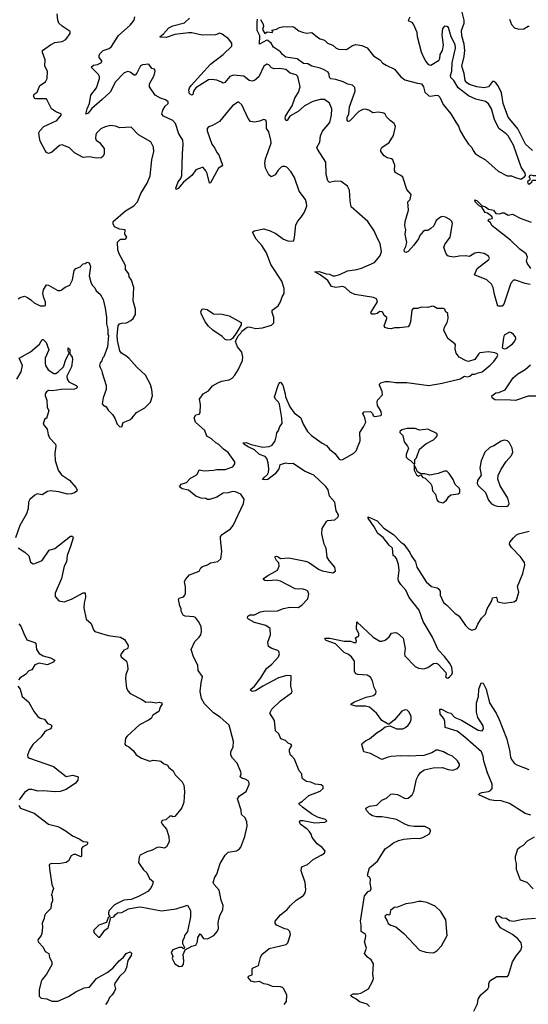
# Model space of a CAD drawing. Extents: x 2293878 to 2522763, y 823964 to 1006972.
# Tile 116 of 256: x 2335089 to 2339956, y 944287 to 953719. Entities that reach past the tile are written whole.
import ezdxf

# ---------------------------------------------------------------- set-up
doc = ezdxf.new("R2010")
doc.units = 0

msp = doc.modelspace()

# ---------------------------------------------------------------- linework, layer by layer
at = {"layer": '0CON20XD'}
for points in [[(2339995, 952465.3), (2339930.9, 952525), (2339855.8, 952674.2), (2339762.4, 952785), (2339714.2, 952915), (2339698.5, 953018.5), (2339666.2, 953086.2), (2339645, 953114.5), (2339625, 953126.9), (2339612.7, 953127.3), (2339575.6, 953074.4), (2339535, 953066.6), (2339465, 953076.1), (2339395, 953098.2), (2339368.2, 953115), (2339351.8, 953135), (2339343, 953203), (2339321.6, 953275), (2339343.5, 953365), (2339349.7, 953425), (2339343.9, 953485), (2339320, 953565), (2339317.8, 953615), (2339329.8, 953650.2), (2339342.5, 953685), (2339342.8, 953715), (2339316.2, 953815)], [(2335075, 951046), (2335095, 951058.8), (2335135, 951069.2), (2335165, 951058), (2335196.8, 951036.8), (2335228.8, 951005), (2335285, 950976.7), (2335323, 950977), (2335335, 950982.5), (2335336.2, 951015), (2335318.8, 951055), (2335310, 951095), (2335318.3, 951131.7), (2335345, 951177.5), (2335365, 951176.7), (2335455, 951126.2), (2335475, 951123.8), (2335485, 951128.8), (2335524.3, 951155.7), (2335570, 951175), (2335595, 951227.5), (2335610.8, 951315), (2335625.5, 951334.5), (2335668.9, 951351.1), (2335695, 951381.2), (2335717, 951383), (2335735, 951397.5), (2335755, 951390), (2335765.8, 951355), (2335754.2, 951265), (2335768.8, 951205), (2335782.5, 951175), (2335808.8, 951148.8), (2335822.1, 951122.1), (2335860.5, 951090.5), (2335887.5, 951037.5), (2335906.7, 950955), (2335920, 950865), (2335920, 950805), (2335932.5, 950755), (2335933.6, 950703.6), (2335940, 950695), (2335930, 950585), (2335895, 950490), (2335882.5, 950475), (2335875, 950450), (2335858.3, 950431.7), (2335852, 950405), (2335858, 950388), (2335876.2, 950355), (2335876.7, 950335), (2335916.7, 950215), (2335916.7, 950175), (2335887.5, 950095), (2335878.3, 950038.3), (2335895, 950020), (2335905, 950020), (2335915, 950010), (2335937, 949977), (2335976.1, 949936.1), (2336000.7, 949900.7), (2336022.5, 949845), (2336045, 949822.5), (2336065, 949820), (2336080.7, 949859.3), (2336142.5, 949885), (2336166.7, 949905), (2336206.7, 949955), (2336285, 950001.2), (2336341.2, 950055), (2336360, 950115), (2336353.8, 950175), (2336340, 950225), (2336293.8, 950315), (2336208.8, 950388.8), (2336133.3, 950475), (2336105, 950500), (2336064.1, 950524.1), (2336047.7, 950547.7), (2336024.4, 950645), (2336022.9, 950695), (2336032.5, 950785), (2336045, 950806.7), (2336065, 950813.3), (2336110, 950815), (2336153.9, 950836.1), (2336175, 950857.5), (2336196.2, 950895), (2336196.2, 950945), (2336175.9, 951025.9), (2336181.2, 951155), (2336160, 951225), (2336137.5, 951255), (2336133.3, 951285), (2336101.2, 951325), (2336101.2, 951365), (2336041.2, 951475), (2336026.7, 951515), (2336023.9, 951586.1), (2336053.9, 951616.1), (2336095, 951616.7), (2336105, 951620), (2336113.3, 951635), (2336093.8, 951665), (2336097.5, 951705), (2336045, 951713.3), (2335997.5, 951735), (2335983.6, 951763.6), (2335983.3, 951785), (2336100.9, 951889.1), (2336180, 951935), (2336217, 951973), (2336249.2, 952055), (2336307.4, 952152.6), (2336337.9, 952222.1), (2336354.3, 952375), (2336373.1, 952455), (2336369.1, 952499.1), (2336345, 952548.8), (2336224.6, 952614.6), (2336155, 952690), (2336046.4, 952683.6), (2336005, 952700), (2335955, 952704.2), (2335906.8, 952693.2), (2335865, 952674), (2335825, 952631.2), (2335818.6, 952615), (2335814.2, 952585), (2335822, 952565), (2335852.7, 952542.7), (2335898.8, 952485), (2335898.8, 952431.2), (2335885, 952406.7), (2335867.5, 952395), (2335825, 952393.1), (2335754.2, 952405.8), (2335695, 952400), (2335615, 952443.3), (2335565, 952492), (2335495, 952518.6), (2335470, 952515), (2335394.6, 952445.4), (2335365, 952436.5), (2335345, 952446.7), (2335331.2, 952465), (2335285.6, 952555), (2335274.6, 952605), (2335273.6, 952635), (2335280.9, 952655), (2335318.6, 952695), (2335445, 952752.9), (2335486.2, 952805), (2335485, 952817.5), (2335441.7, 952831.7), (2335393.3, 952865), (2335345, 952960), (2335245, 952960), (2335233.6, 952963.6), (2335222.5, 952985), (2335227.5, 953005), (2335256.2, 953025), (2335280.7, 953089.3), (2335336.3, 953123.7), (2335350.8, 953155), (2335355.6, 953225), (2335329.2, 953275), (2335333.1, 953335), (2335306.2, 953405), (2335306.7, 953425), (2335382.4, 953477.6), (2335425, 953499.2), (2335495, 953509.2), (2335530.8, 953529.2), (2335572.5, 953585), (2335572.5, 953605), (2335495, 953656.2), (2335465, 953686.2), (2335453.4, 953713.4), (2335446.4, 953775)], [(2336824.4, 947365.6), (2336838.6, 947428.6), (2336796.7, 947485), (2336793.3, 947535), (2336753.3, 947615), (2336730, 947685), (2336766.4, 947763.6), (2336807, 947803), (2336821.2, 947825), (2336827.7, 947857.7), (2336825.7, 947905.7), (2336800.8, 947955), (2336770.9, 947990.9), (2336755, 947997.5), (2336674.1, 948004.1), (2336652.5, 948015), (2336633, 948053), (2336633.3, 948075), (2336620, 948105), (2336608.8, 948165), (2336615, 948176.2), (2336655, 948190), (2336669.2, 948205), (2336675.8, 948225), (2336676, 948285), (2336666, 948335), (2336674.2, 948355.8), (2336715, 948402.5), (2336805, 948437.5), (2336821.4, 948468.6), (2336838.8, 948481.2), (2336885, 948497.5), (2336915, 948516.9), (2336985, 948530), (2337015, 948553.3), (2337024.2, 948625), (2337009.4, 948745), (2337012.2, 948767.8), (2337025, 948788.8), (2337107.9, 948842.1), (2337132.5, 948875), (2337231.2, 949085), (2337236, 949125), (2337204, 949175), (2337155, 949196.5), (2337125, 949200.9), (2337085, 949186.5), (2337035, 949184.2), (2336975, 949144), (2336905, 949123.8), (2336885, 949123.3), (2336871.7, 949131.7), (2336825, 949134.2), (2336775, 949154), (2336705, 949213.3), (2336645, 949226.2), (2336617.5, 949245), (2336635, 949268.8), (2336685, 949286.7), (2336724.2, 949325.8), (2336776.7, 949355), (2336790.7, 949369.3), (2336805, 949406.2), (2336855, 949398.8), (2336945, 949404), (2336975, 949411.4), (2337055, 949409.2), (2337128.8, 949435), (2337148, 949465), (2337148, 949485), (2337085, 949574.3), (2337039.2, 949605), (2336995, 949648.6), (2336965.7, 949665.7), (2336925, 949702.5), (2336880.7, 949730.7), (2336860, 949785), (2336770.8, 949865), (2336757.5, 949905), (2336775, 949932.5), (2336805, 949938.8), (2336815, 949952.5), (2336818.3, 950031.7), (2336808.6, 950085), (2336844.2, 950135.8), (2336895, 950163.8), (2336935, 950210), (2336985, 950240), (2337020, 950255), (2337095, 950269.2), (2337121.2, 950285), (2337147.5, 950312.5), (2337180, 950365), (2337222.5, 950455), (2337224.2, 950485.8), (2337214.4, 950535), (2337172, 950585), (2337155.4, 950635), (2337180.2, 950689.8), (2337204.6, 950715), (2337214.4, 950735.6), (2337265, 950774.4), (2337285, 950776.7), (2337349.1, 950760.9), (2337413.6, 950766.4), (2337497.7, 950792.3), (2337520, 950815), (2337522, 950865), (2337503.8, 950915), (2337503.6, 950936.4), (2337563.6, 950976.4), (2337585, 951017.5), (2337600, 951065), (2337618.8, 951095), (2337621.2, 951145), (2337598, 951215), (2337493.3, 951375), (2337450, 951485), (2337404.6, 951554.6), (2337350.8, 951615), (2337317.5, 951685), (2337333.9, 951696.1), (2337425, 951713.8), (2337485, 951696.2), (2337541.2, 951671.2), (2337615, 951616), (2337655, 951602), (2337705, 951597.5), (2337712.5, 951605), (2337718.3, 951631.7), (2337732, 951755), (2337749.7, 951790.3), (2337783.1, 951826.9), (2337816, 951875), (2337836.2, 951935), (2337835, 951960), (2337823.3, 951995), (2337763.3, 952075), (2337717.3, 952207.3), (2337684.3, 952264.3), (2337645, 952306.7), (2337625, 952313.8), (2337605, 952312), (2337590, 952305), (2337563, 952277), (2337535, 952233.3), (2337495, 952212.5), (2337473, 952233), (2337440.8, 952295), (2337435.7, 952344.3), (2337442.7, 952385), (2337495.5, 952535), (2337493.8, 952565), (2337473.1, 952643.1), (2337451.2, 952675), (2337450.8, 952735), (2337443.3, 952755), (2337425, 952763.8), (2337385, 952746), (2337335, 952735.6), (2337298, 952745), (2337275, 952771.2), (2337215, 952903.8), (2337185, 952930), (2337175, 952930), (2337125, 952892.9), (2337088.3, 952848.3), (2337002.5, 952745), (2336935, 952706.2), (2336897.3, 952692.7), (2336884, 952675), (2336884, 952655), (2336926.8, 952526.8), (2336957.6, 952487.6), (2336975, 952447.5), (2336993.3, 952425), (2337028.8, 952325), (2337023.3, 952315), (2336992.5, 952295), (2336915, 952157.5), (2336904, 952154), (2336883.8, 952245), (2336871.2, 952271.2), (2336845, 952302.5), (2336835, 952303.3), (2336775, 952281.2), (2336740.6, 952229.4), (2336657.5, 952162.5), (2336605, 952101.2), (2336585, 952092.5), (2336583.8, 952105), (2336604, 952165), (2336631.5, 952198.5), (2336640, 952225), (2336647.1, 952435), (2336654.6, 952525), (2336649.5, 952565), (2336612.9, 952625), (2336578.9, 952725), (2336555, 952754.4), (2336465, 952793.1), (2336450, 952815), (2336458.6, 952851.4), (2336480.7, 952889.3), (2336508.8, 952915), (2336510.7, 952930.7), (2336485, 952950), (2336435, 952966), (2336386.2, 952995), (2336331.9, 953075), (2336330.8, 953105), (2336376.2, 953185), (2336386.7, 953225), (2336377.5, 953245), (2336355, 953250), (2336325, 953291.2), (2336265, 953285.8), (2336245, 953277.5), (2336210.6, 953205), (2336195, 953188), (2336185, 953185.8), (2336145, 953214.5), (2336125, 953221.2), (2336089.5, 953210.5), (2336006.2, 953125), (2335955.6, 953025), (2335877, 952953), (2335780.5, 952869.5), (2335745, 952823.6), (2335723.2, 952813.2), (2335735, 952866), (2335756, 952915), (2335770.8, 952995), (2335823.2, 953065), (2335853.7, 953156.3), (2335853.5, 953175), (2335842.1, 953195), (2335772, 953265), (2335795.9, 953284.1), (2335835, 953290.9), (2335871.2, 953308.8), (2335876, 953325), (2335850, 953355), (2335849.4, 953375), (2335857, 953393), (2335888, 953425), (2335945, 953442.2), (2335967.6, 953462.4), (2336033.1, 953566.9), (2336145, 953666.7), (2336172, 953698), (2336183.8, 953715), (2336190, 953745)], [(2338508.8, 950905), (2338485, 950896.7), (2338458.3, 950898.3), (2338450, 950915), (2338512.5, 951015), (2338502.5, 951045), (2338475, 951058.8), (2338295.9, 951085.9), (2338254.2, 951104.2), (2338205, 951152.5), (2338182.3, 951162.3), (2338115, 951154.5), (2338074.3, 951164.3), (2338038.9, 951218.9), (2337965, 951275.5), (2337913.8, 951305), (2337955, 951308), (2338023.3, 951283.3), (2338055, 951281.1), (2338085, 951266.2), (2338105, 951264.7), (2338153.6, 951276.4), (2338225, 951314.4), (2338315, 951325.5), (2338361.4, 951338.6), (2338485.6, 951394.4), (2338536.7, 951455), (2338550, 951495), (2338540, 951575), (2338513.9, 951623.9), (2338480.8, 951695), (2338422, 951785), (2338260.8, 951925), (2338250, 951985), (2338244.3, 952084.3), (2338225.6, 952125.6), (2338165, 952168.8), (2338107, 952173), (2338055, 952160), (2338036.4, 952176.4), (2338021.2, 952235), (2338020, 952355), (2337937.3, 952477.3), (2337934, 952495), (2337962.2, 952545), (2337969.1, 952605), (2337987.7, 952652.3), (2338055.5, 952735), (2338074, 952805), (2338076.5, 952865), (2338055, 952918), (2338005, 952954.2), (2337965, 952954.2), (2337895, 952934.5), (2337815.8, 952895), (2337755, 952838.2), (2337674.5, 952795.5), (2337647.1, 952752.9), (2337635, 952754), (2337628.1, 952775), (2337633.6, 952795), (2337695.9, 952894.1), (2337722.6, 952967.4), (2337757.9, 953025), (2337774.4, 953075), (2337751.1, 953175), (2337735, 953191.9), (2337676.7, 953205), (2337635, 953240.5), (2337575, 953250.4), (2337525, 953246.9), (2337498.7, 953258.7), (2337472, 953285), (2337455, 953292.5), (2337425.4, 953274.6), (2337377.1, 953172.9), (2337335, 953136.7), (2337315, 953131.1), (2337285, 953135.6), (2337235, 953178.5), (2337135, 953185.7), (2337101.5, 953175), (2337053.6, 953116.4), (2337035, 953111.4), (2337019.5, 953119.5), (2336975, 953138.7), (2336925, 953146), (2336895, 953142.8), (2336774.8, 953065.2), (2336753.6, 953035), (2336746.5, 953003.5), (2336735, 952995.6), (2336715, 953008.6), (2336706.5, 953045), (2336712.5, 953065), (2336730.5, 953089.5), (2336915, 953293.1), (2337035, 953386), (2337120.6, 953465), (2337117.8, 953495), (2337088.5, 953535), (2337025, 953581.4), (2337005, 953588.2), (2336962.6, 953572.6), (2336835, 953570), (2336735, 953592.7), (2336705, 953593.3), (2336574.5, 953575.5), (2336490.9, 953549.1), (2336435, 953550), (2336430, 953555), (2336465.6, 953584.4), (2336515, 953641.8), (2336555, 953659.6), (2336665, 953689.5), (2336715, 953733.6)], [(2339975, 951181.3), (2339925, 951191.1), (2339835, 951223.5), (2339815, 951223.1), (2339787.8, 951195), (2339722.9, 950995), (2339705, 950974.4), (2339665, 950974), (2339631.2, 951085), (2339619.6, 951155), (2339604.7, 951184.7), (2339558.3, 951228.3), (2339442.5, 951275), (2339466, 951335), (2339577.9, 951422.1), (2339584, 951435), (2339574, 951455), (2339535, 951478.9), (2339475, 951489.4), (2339445, 951480.8), (2339395, 951449.2), (2339355, 951455.8), (2339295, 951454.3), (2339243.9, 951443.9), (2339205, 951448.8), (2339185, 951457.5), (2339170, 951475), (2339148.8, 951535), (2339156, 951565), (2339172.9, 951587.1), (2339207.8, 951635), (2339231.9, 951765), (2339223.1, 951785), (2339204.2, 951805), (2339165, 951828.5), (2339135, 951834.4), (2339115, 951827.8), (2339074.6, 951795.4), (2339050.8, 951745), (2339025, 951717.5), (2338995, 951700), (2338965, 951700), (2338950.8, 951689.2), (2338919.1, 951650.9), (2338905, 951620), (2338861.2, 951558.8), (2338805, 951496.7), (2338785, 951488.6), (2338770.8, 951495), (2338768.1, 951515), (2338785.6, 951545), (2338794.3, 951585), (2338776.9, 951665), (2338782.9, 951705), (2338776, 951745), (2338778.9, 951785), (2338809.4, 951895), (2338804.2, 951975), (2338825, 951997.5), (2338834, 952045), (2338793.2, 952093.2), (2338755, 952211.2), (2338737, 952227), (2338683.3, 952255), (2338676.1, 952276.1), (2338677.5, 952325), (2338667.5, 952357.5), (2338659.2, 952375), (2338646.2, 952385), (2338605, 952395.8), (2338576, 952415), (2338546.2, 952455), (2338544, 952475), (2338556, 952495), (2338625, 952543.8), (2338665, 952610), (2338686.2, 952695), (2338673.8, 952725), (2338633.4, 952753.4), (2338599.5, 952789.5), (2338586.2, 952815), (2338575, 952822), (2338523.5, 952833.5), (2338467.8, 952827.8), (2338430.9, 952850.9), (2338395, 952861.1), (2338371.7, 952858.3), (2338335, 952839.2), (2338245, 952746.7), (2338233.9, 952743.9), (2338224, 952755), (2338222.5, 952785), (2338237.5, 952815), (2338245, 952883.3), (2338298.9, 953035), (2338295, 953068.8), (2338275, 953090), (2338230.3, 953100.3), (2338183.3, 953125), (2338115, 953145.7), (2338065, 953151.4), (2338053.3, 953165), (2338051.5, 953195), (2338041.9, 953215), (2337995, 953240.8), (2337965, 953253.9), (2337883.1, 953273.1), (2337845, 953294.4), (2337805, 953298.1), (2337743.1, 953343.1), (2337635, 953360.5), (2337604, 953385), (2337585, 953410), (2337516.7, 953455), (2337496.7, 953495), (2337465, 953520), (2337455, 953523.8), (2337382.5, 953485), (2337386.9, 953565), (2337360.5, 953615), (2337361.4, 953695), (2337366, 953725)], [(2337395, 953720), (2337419.4, 953675), (2337422.5, 953655), (2337412.2, 953625), (2337435, 953587.5), (2337458.8, 953601.2), (2337505, 953597.5), (2337512.5, 953605), (2337501.7, 953618.3), (2337545, 953628.8), (2337575, 953643.3), (2337616.4, 953653.6), (2337655, 953649.2), (2337695, 953653.1), (2337715, 953645.7), (2337760.7, 953610.7), (2337795, 953598.1), (2337835, 953590.8), (2337885, 953597.5), (2337939.3, 953550.7), (2337965, 953534.3), (2338005, 953521.5), (2338036, 953495), (2338085, 953473.1), (2338116.7, 953445), (2338140, 953435), (2338215, 953432.9), (2338275, 953470.8), (2338305, 953480.8), (2338362.7, 953472.7), (2338415, 953448.8), (2338475, 953372), (2338536.7, 953335), (2338563.8, 953303.8), (2338595, 953282.5), (2338675, 953244), (2338732.9, 953175), (2338775, 953141.9), (2338895, 953109.4), (2338935.5, 953105.5), (2338952.9, 953075), (2338965.7, 953025), (2339005, 952990.8), (2339025, 952985.8), (2339075, 952995.8), (2339095, 952991.2), (2339110, 952975), (2339141.4, 952905), (2339215.4, 952815.4), (2339263.3, 952736.7), (2339287.2, 952697.2), (2339302.6, 952652.6), (2339344.5, 952584.5), (2339384.4, 952525), (2339415, 952496), (2339427.5, 952465), (2339448.5, 952438.5), (2339494.5, 952404.5), (2339547.6, 952377.6), (2339669.3, 952269.3), (2339755, 952224), (2339795, 952223.3), (2339825, 952208.8), (2339885, 952192.5), (2339920, 952215), (2339930, 952225), (2339925, 952250), (2339888.8, 952305), (2339815, 952515.8), (2339763.3, 952605), (2339745, 952625.5), (2339675, 952678), (2339632.4, 952762.4), (2339604.4, 952865), (2339575, 952912.5), (2339545, 952935.6), (2339455, 952956.4), (2339385, 952988.4), (2339286.2, 953066.2), (2339245, 953136.4), (2339214.6, 953165), (2339212.4, 953185), (2339224.2, 953225), (2339226.4, 953305), (2339260.5, 953445), (2339255, 953480), (2339217.9, 953555), (2339193.2, 953643.2), (2339175, 953654.2), (2339155, 953655.8), (2339134.5, 953635.5), (2339128.6, 953575), (2339140.6, 953475), (2339131.5, 953425), (2339110, 953385), (2339105.6, 953345), (2339097.1, 953325), (2339025, 953278.8), (2339003.3, 953285), (2338975, 953320), (2338956.7, 953355), (2338935, 953407.5), (2338896.9, 953553.1), (2338892.9, 953595), (2338858.6, 953675), (2338845, 953692), (2338814.4, 953704.4), (2338811.2, 953715), (2338824.2, 953745)], [(2339775.4, 953725), (2339795, 953672.5), (2339825, 953641.9), (2339865, 953628.1), (2339915, 953631.4), (2339955, 953656), (2339965, 953656.2)], [(2339965, 952142.5), (2339990, 952165), (2339995, 952180), (2340025, 952182.5), (2340055, 952172.5), (2340063, 952187), (2340058.8, 952205), (2340035, 952223.8), (2340005, 952223.3), (2339985, 952230), (2339970, 952225), (2339960, 952215), (2339970, 952205), (2339970, 952185), (2339950, 952165), (2339953, 952153), (2339965, 952142.5)], [(2339981.1, 951335), (2339944.3, 951385), (2339939.2, 951405), (2339950, 951445), (2339936.2, 951476.2), (2339875, 951521.5), (2339787, 951607), (2339610, 951745), (2339593, 951773), (2339570, 951795), (2339583, 951807), (2339610, 951815), (2339612.5, 951825), (2339606.7, 951835), (2339565, 951866), (2339542.9, 951872.9), (2339511.4, 951921.4), (2339484.6, 951934.6), (2339447.5, 951975), (2339445, 951992.5), (2339467.5, 951985), (2339515, 951936), (2339545, 951927.1), (2339575, 951904.3), (2339623.3, 951893.3), (2339645, 951863.8), (2339685, 951860), (2339705, 951870), (2339725, 951870), (2339765, 951847.5), (2339805, 951856), (2339877.5, 951817.5), (2339985, 951780)], [(2337620, 944285), (2337643.8, 944315), (2337646.1, 944373.9), (2337617.5, 944435), (2337605, 944447.1), (2337585, 944454.4), (2337507.9, 944457.9), (2337465, 944478), (2337425, 944482), (2337385, 944504.4), (2337340.4, 944499.6), (2337305, 944510), (2337273, 944547), (2337285, 944560), (2337315, 944570), (2337312.5, 944625), (2337317, 944633), (2337375, 944657.5), (2337392.5, 944735), (2337406.3, 944763.7), (2337475, 944822.9), (2337639.3, 944860.7), (2337653.6, 944876.4), (2337681.2, 944955), (2337675.6, 944985.6), (2337655, 945003.8), (2337625, 945010), (2337547.5, 945045), (2337533.8, 945065), (2337532.5, 945085), (2337586.2, 945145), (2337650, 945195), (2337680, 945235), (2337735, 945283.8), (2337805, 945330), (2337822, 945355), (2337827.1, 945385), (2337819.4, 945455), (2337781.1, 945565), (2337784.5, 945595), (2337795, 945606.7), (2337842, 945625), (2337896.1, 945673.9), (2337975, 945716.2), (2338006.7, 945735), (2338011.2, 945755), (2338006.7, 945765), (2337985, 945788.8), (2337935, 945823.8), (2337888.8, 945885), (2337878.3, 945918.3), (2337858.8, 945945), (2337841.2, 945965), (2337783.8, 946005), (2337773.8, 946015), (2337767.5, 946035), (2337775, 946046.7), (2337802.3, 946047.7), (2337913.9, 946026.1), (2338007.7, 946032.3), (2338023, 946037), (2338026.7, 946045), (2338015, 946056), (2337938.9, 946078.9), (2337881.1, 946111.1), (2337795.8, 946175), (2337763.3, 946205), (2337763.3, 946215), (2337795, 946234.2), (2337855, 946288.1), (2337965, 946328), (2337994, 946355), (2337992.5, 946375), (2337975, 946390), (2337915, 946395.8), (2337875, 946414), (2337835, 946421.2), (2337805, 946440), (2337793.3, 946455), (2337790, 946495), (2337764.4, 946524.4), (2337720, 946635), (2337693.3, 946663.3), (2337681.2, 946675), (2337670, 946705), (2337672, 946728), (2337692.5, 946765), (2337687.5, 946775), (2337659.3, 946789.3), (2337633.6, 946813.6), (2337589.3, 946829.3), (2337568.3, 946878.3), (2337536.4, 946906.4), (2337526.2, 947005), (2337481.2, 947075), (2337501.2, 947115), (2337583.8, 947195), (2337690.7, 947269.3), (2337696.7, 947285), (2337683.8, 947335), (2337687.5, 947435), (2337646, 947436), (2337565, 947415.6), (2337415, 947336.2), (2337345, 947290.7), (2337313.9, 947283.9), (2337298.6, 947295), (2337301.5, 947305), (2337335, 947335.5), (2337398.1, 947415), (2337450.8, 947505), (2337501.2, 947545), (2337566, 947615), (2337573.8, 947645), (2337567.7, 947667.7), (2337557.7, 947677.7), (2337502.5, 947695), (2337470, 947715), (2337464, 947755), (2337490, 947825), (2337485, 947886.7), (2337445, 947915.8), (2337335, 947945.7), (2337277.5, 947975), (2337267.5, 947985), (2337272.5, 948005), (2337292.7, 948017.3), (2337335, 948019.2), (2337395, 948046), (2337425, 948052.9), (2337555, 948055.6), (2337612.7, 948077.3), (2337675, 948091.1), (2337755, 948086.9), (2337788.9, 948111.1), (2337845, 948170), (2337856, 948215), (2337846.7, 948245), (2337825, 948256.2), (2337787.7, 948267.7), (2337755, 948262.9), (2337725, 948266.7), (2337585, 948341.8), (2337545, 948350.9), (2337462.4, 948342.4), (2337435.8, 948345.8), (2337422.5, 948355), (2337422.5, 948365), (2337463.8, 948396.2), (2337503.7, 948416.3), (2337555.6, 948444.4), (2337572, 948485), (2337570, 948515), (2337545, 948540), (2337532.9, 948565), (2337534.4, 948575.6), (2337545, 948580), (2337563.8, 948575), (2337586, 948556), (2337665, 948563.5), (2337825, 948531.4), (2337851.3, 948521.3), (2337948, 948455), (2337985, 948438.6), (2338085, 948420), (2338112.5, 948435), (2338106.2, 948475), (2338049.7, 948539.7), (2338031.7, 948571.7), (2338023.3, 948655), (2338002.5, 948695), (2337979.2, 948795), (2337984.2, 948845.8), (2338025, 948912.5), (2338035, 948920), (2338105, 948926.7), (2338135, 948952.5), (2338140, 948965), (2338140, 948975), (2338118, 949015), (2338105.9, 949095.9), (2338054.4, 949154.4), (2338041.5, 949215), (2338018.3, 949248.3), (2337904.2, 949355), (2337815, 949394.4), (2337705, 949466), (2337665, 949463.8), (2337635, 949470), (2337577.5, 949455), (2337569.2, 949415), (2337535, 949367.5), (2337463.8, 949315), (2337445, 949309.5), (2337413.8, 949315), (2337427.5, 949335), (2337459.2, 949360.8), (2337468.5, 949381.5), (2337472.3, 949415), (2337467.3, 949475), (2337454.4, 949515), (2337437.5, 949535), (2337385, 949554.6), (2337337, 949597), (2337275, 949626.5), (2337235, 949653.1), (2337228.8, 949665), (2337255, 949668.9), (2337305, 949648.5), (2337415, 949624.5), (2337475, 949631.5), (2337505, 949644.2), (2337533.8, 949685), (2337547.5, 949735), (2337548.3, 949761.7), (2337567, 949783), (2337579.3, 949820.7), (2337600, 949850), (2337596.7, 949903.3), (2337576.5, 950035), (2337565, 950055.8), (2337536, 950085), (2337528, 950105), (2337561.2, 950215), (2337575, 950242.5), (2337585, 950247.5), (2337607.6, 950217.6), (2337630.6, 950135), (2337633.1, 950105), (2337675, 950011.2), (2337715, 949954.3), (2337778.8, 949905), (2337801.9, 949845), (2337844.5, 949774.5), (2337882.5, 949735), (2337982.5, 949662.5), (2338025, 949640.6), (2338053.3, 949605), (2338104.1, 949564.1), (2338145, 949507.5), (2338157.7, 949502.3), (2338182.5, 949505), (2338285, 949566.7), (2338310.5, 949589.5), (2338346.2, 949685), (2338343.8, 949765), (2338380.5, 949819.5), (2338400, 949865), (2338393.3, 949905), (2338373.3, 949945), (2338385, 949962.5), (2338445.9, 949965.9), (2338465, 949947.5), (2338472.5, 949925), (2338487, 949917), (2338545, 949927.5), (2338552.5, 949935), (2338548.8, 949965), (2338513.6, 950023.6), (2338510, 950055), (2338514.4, 950075.6), (2338559.4, 950125), (2338556.2, 950156.2), (2338533.3, 950216.7), (2338533, 950227), (2338545, 950240), (2338588.3, 950251.7), (2338625, 950253.8), (2338685.9, 950244.1), (2338795, 950243.5), (2339005, 950215.5), (2339133, 950237), (2339302.7, 950277.3), (2339345, 950303.3), (2339375, 950298.8), (2339397.5, 950305), (2339418.3, 950321.7), (2339445, 950323.3), (2339475, 950337.5), (2339515, 950344.2), (2339591.7, 950408.3), (2339626.4, 950443.6), (2339658.3, 950488.3), (2339663.3, 950505), (2339658.3, 950518.3), (2339635, 950528), (2339575, 950536), (2339493.2, 950526.8), (2339478.8, 950515), (2339445, 950463.8), (2339385, 950446), (2339360.5, 950450.5), (2339295.8, 950485.8), (2339265.9, 950525.9), (2339255.8, 950565), (2339259.2, 950605), (2339254.5, 950614.5), (2339184.7, 950664.7), (2339147.8, 950745), (2339152.9, 950775), (2339180.3, 950819.7), (2339190.8, 950855), (2339185.9, 950905.9), (2339165, 950922.5), (2339157.5, 950945), (2339145, 950953.3), (2339085, 950950.8), (2339051.2, 950971.2), (2339035, 950974.2), (2338995, 950961.4), (2338935, 950963.8), (2338895, 950951.2), (2338855, 950953.3), (2338841.2, 950935), (2338828.8, 950825), (2338820, 950795), (2338805, 950777.5), (2338725, 950766.7), (2338675, 950766.7), (2338645, 950757.5), (2338615, 950760), (2338581.7, 950771.7), (2338577.5, 950785), (2338603.8, 950855), (2338601.2, 950865), (2338575.5, 950885.5), (2338562.9, 950915), (2338555, 950921.9), (2338535, 950922.9), (2338508.8, 950905)], [(2337075, 950649.4), (2337055, 950654.4), (2337025, 950685.6), (2336936, 950745), (2336895, 950784.3), (2336865, 950824), (2336824.7, 950904.7), (2336822.5, 950925), (2336835, 950945.8), (2336845, 950949.4), (2336881.9, 950941.9), (2336945, 950900), (2337025, 950897.5), (2337092.4, 950882.4), (2337207.5, 950817.5), (2337208.2, 950795), (2337165.7, 950724.3), (2337125, 950665.5), (2337105, 950651.8), (2337075, 950649.4)], [(2339725, 950566.2), (2339745, 950570), (2339806.2, 950615), (2339825, 950636.7), (2339838, 950665), (2339832.3, 950682.3), (2339813.9, 950703.9), (2339795, 950720), (2339776.2, 950726.2), (2339725, 950697.5), (2339717.3, 950672.7), (2339706.7, 950576.7), (2339725, 950566.2)], [(2335060.7, 950275), (2335101.6, 950345), (2335114.6, 950405), (2335083.3, 950476.7), (2335192.7, 950537.3), (2335278.9, 950611.1), (2335305, 950653.8), (2335315, 950653.8), (2335343.1, 950625), (2335367.5, 950555), (2335334.3, 950475.7), (2335331.9, 950425), (2335336.7, 950405), (2335362.2, 950365), (2335415, 950329.6), (2335435, 950331.2), (2335458.6, 950345), (2335507.5, 950395), (2335531.2, 950465), (2335562.5, 950525), (2335552.8, 950542.8), (2335553.8, 950576.2), (2335568.5, 950558.5), (2335567.3, 950517.3), (2335590, 950485), (2335593.9, 950465), (2335584, 950395), (2335540.6, 950305), (2335542.3, 950275), (2335560.3, 950250.3), (2335628.8, 950215), (2335638, 950205), (2335637.5, 950195), (2335630, 950185), (2335615, 950181.1), (2335485, 950177.5), (2335404.3, 950164.3), (2335365, 950168), (2335345, 950153.3), (2335333.8, 950135), (2335332, 950115), (2335348, 950075), (2335350.8, 950005), (2335367.1, 949975), (2335345, 949900), (2335331.7, 949898.3), (2335325, 949890), (2335313.8, 949845), (2335353.3, 949795), (2335362, 949745), (2335374.5, 949714.5), (2335431.7, 949651.7), (2335436, 949635), (2335424, 949565), (2335428, 949495), (2335458.6, 949405), (2335490.2, 949360.2), (2335567, 949307), (2335625, 949236.2), (2335640, 949215), (2335635, 949202.5), (2335614.2, 949185.8), (2335583.4, 949176.6), (2335545, 949173.6), (2335465, 949196.9), (2335385, 949206.7), (2335355, 949200), (2335305, 949167.5), (2335255, 949175.8), (2335235, 949164), (2335186.8, 949123.2), (2335172.4, 949097.6), (2335169.2, 949035), (2335153.2, 948986.8), (2335090.8, 948875), (2335048.8, 948755)], [(2340035, 950111.9), (2339955, 950113.1), (2339835, 950070.8), (2339785.6, 950075.6), (2339635, 950078), (2339609.2, 950095), (2339606.7, 950115), (2339645, 950143.3), (2339675, 950147.5), (2339736.1, 950173.9), (2339811.3, 950288.7), (2339855, 950326.2), (2339925, 950367.5), (2339977.4, 950412.6)], [(2338865, 949460), (2338870, 949465), (2338870, 949505), (2338887.7, 949522.3), (2338915.8, 949605), (2338975, 949656), (2339047.5, 949695), (2339070, 949715), (2339087.5, 949735), (2339080, 949755), (2338995, 949795.8), (2338916.1, 949786.1), (2338875, 949801.9), (2338798.3, 949801.7), (2338745, 949790), (2338727.5, 949775), (2338727.5, 949765), (2338756.2, 949735), (2338768.8, 949675), (2338801.2, 949635), (2338808.8, 949615), (2338786.2, 949555), (2338788.3, 949528.3), (2338805, 949507.5), (2338830, 949495), (2338865, 949460)], [(2339743.6, 949056.4), (2339765, 949062.5), (2339772.5, 949085), (2339760, 949135), (2339686.7, 949255), (2339666.1, 949316.1), (2339667.7, 949352.3), (2339695, 949413.8), (2339745, 949486.2), (2339796.2, 949545), (2339809.2, 949575), (2339803.3, 949615), (2339776.1, 949666.1), (2339756.1, 949686.1), (2339725, 949692.5), (2339695, 949682.5), (2339625, 949636.2), (2339587.7, 949622.3), (2339541.2, 949575), (2339504, 949494), (2339493.8, 949425), (2339503.8, 949356.2), (2339470, 949305), (2339467.5, 949275), (2339477, 949257), (2339545, 949190), (2339574.2, 949115), (2339605, 949080), (2339635, 949064), (2339659.3, 949059.3), (2339743.6, 949056.4)], [(2339135, 949090), (2339145, 949092.5), (2339172.5, 949115), (2339195, 949152.5), (2339213.9, 949166.1), (2339285, 949177.5), (2339301.7, 949188.3), (2339302.5, 949215), (2339295, 949230), (2339256.2, 949265), (2339236, 949315), (2339200.3, 949370.3), (2339175, 949394), (2339155.7, 949395.7), (2339095, 949373.1), (2339015, 949356.2), (2338965, 949368.8), (2338928.3, 949368.3), (2338896.4, 949386.4), (2338875, 949440), (2338865, 949450), (2338862.5, 949405), (2338885, 949360), (2338905, 949347.5), (2338928.3, 949358.3), (2338947.5, 949335), (2338968.3, 949328.3), (2338999.3, 949299.3), (2339025, 949272.5), (2339033.3, 949255), (2339040, 949205), (2339066.7, 949175), (2339079.3, 949119.3), (2339095, 949103.3), (2339135, 949090)], [(2338437.5, 944265), (2338415, 944288), (2338340, 944310), (2338305, 944338.8), (2338272.5, 944355), (2338260, 944365), (2338257.5, 944375), (2338281.7, 944388.3), (2338325, 944387.5), (2338352.5, 944395), (2338425.6, 944434.4), (2338463.8, 944505), (2338473.3, 944535), (2338468, 944575), (2338475.7, 944675.7), (2338452.7, 944712.7), (2338418.3, 944738.3), (2338390, 944775), (2338406.7, 944825), (2338387.5, 944885), (2338398.3, 944918.3), (2338402.5, 944945), (2338395, 944960), (2338357.5, 944985), (2338358, 945045), (2338348.8, 945085), (2338390, 945325), (2338425, 945367.5), (2338445, 945377.5), (2338453.3, 945395), (2338443, 945447), (2338446.4, 945486.4), (2338436.4, 945506.4), (2338425, 945510), (2338417.5, 945525), (2338436.4, 945593.6), (2338512.3, 945657.7), (2338585, 945776.7), (2338635, 945807.5), (2338659.3, 945830.7), (2338715, 945856.7), (2338765, 945868.8), (2338865, 945878.8), (2338915, 945876.7), (2338946.4, 945883.6), (2339009.3, 945920.7), (2339020, 945945), (2339020, 945955), (2339009.3, 945969.3), (2338965, 945990), (2338865, 945990), (2338815, 945997.5), (2338775, 946011.4), (2338696.4, 946056.4), (2338595, 946077.5), (2338555, 946084.3), (2338503, 946083), (2338465, 946091.4), (2338439.3, 946109.3), (2338406.7, 946145), (2338402.5, 946165), (2338409.3, 946170.7), (2338435, 946186.2), (2338505.7, 946194.3), (2338555, 946242), (2338598.3, 946261.7), (2338641.2, 946298.8), (2338655, 946303.8), (2338705, 946298), (2338777.7, 946257.7), (2338805, 946261.2), (2338843.8, 946295), (2338860.8, 946325), (2338885.9, 946444.1), (2338901.2, 946475), (2338923, 946507), (2338958.3, 946531.7), (2339045, 946553.8), (2339135, 946556.2), (2339188, 946538), (2339235, 946531.2), (2339277.5, 946545), (2339299.3, 946570.7), (2339297.7, 946587.7), (2339279.1, 946619.1), (2339231.2, 946665), (2339181.9, 946681.9), (2339145, 946705.8), (2339095, 946721.2), (2339075, 946721.2), (2339032.5, 946695), (2338955, 946672), (2338805, 946663.3), (2338735, 946666.2), (2338645, 946660), (2338605, 946652.5), (2338555, 946633.3), (2338445, 946691.2), (2338383.3, 946705), (2338363.8, 946775), (2338366.2, 946785), (2338397.9, 946812.1), (2338435, 946828.8), (2338509.5, 946890.5), (2338548.3, 946911.7), (2338586.4, 946943.6), (2338635, 946953.3), (2338695, 946926), (2338755, 946927.5), (2338780.9, 946939.1), (2338805, 946962), (2338825, 946986.2), (2338835.7, 947015), (2338834.3, 947045), (2338817.2, 947087.2), (2338796.7, 947105), (2338775, 947107.8), (2338747.5, 947095), (2338677, 947013), (2338625, 946970), (2338615, 946970), (2338554.3, 947004.3), (2338501.9, 947075), (2338435, 947132.2), (2338398.3, 947141.7), (2338305, 947142.9), (2338260, 947155), (2338262.5, 947165), (2338292.5, 947185), (2338405, 947229.2), (2338475, 947246.2), (2338495.8, 947264.2), (2338500, 947285), (2338481.7, 947321.7), (2338464.4, 947385), (2338445, 947420.8), (2338415, 947441.4), (2338325, 947446), (2338305, 947453.3), (2338293.8, 947475), (2338293, 947573), (2338265.7, 947615), (2338235, 947638.2), (2338195, 947656.7), (2338109.7, 947739.7), (2338023.4, 947773.4), (2338007.5, 947785), (2338015, 947795.8), (2338056.1, 947793.9), (2338195, 947764.3), (2338255, 947764.2), (2338285, 947752), (2338307.7, 947752.3), (2338313.3, 947765), (2338303.8, 947796.2), (2338333.6, 947816.4), (2338333.8, 947835), (2338310.8, 947885), (2338315, 947952.5), (2338470, 947805), (2338535, 947766), (2338555, 947764.2), (2338585.8, 947774.2), (2338625, 947807.5), (2338648.3, 947841.7), (2338685, 947847.5), (2338703.3, 947843.3), (2338758.8, 947795), (2338778.8, 947695), (2338772, 947645), (2338776.2, 947625), (2338875, 947524), (2338905, 947508), (2338955, 947499.2), (2338995, 947512.9), (2339048.8, 947551.2), (2339075.9, 947555.9), (2339094.2, 947544.2), (2339165.8, 947465.8), (2339170, 947445), (2339163.3, 947425), (2339173, 947413), (2339185, 947412.5), (2339205, 947427.5), (2339223.6, 947446.4), (2339231.2, 947465), (2339224, 947515), (2339207.6, 947547.6), (2339155, 947618), (2339093.7, 947683.7), (2339040.5, 947805), (2338951.3, 947955), (2338912.8, 948062.8), (2338815.4, 948185), (2338784.1, 948254.1), (2338737.1, 948307.1), (2338715, 948343.8), (2338710, 948365), (2338718.9, 948445), (2338715, 948500), (2338695, 948557.5), (2338682.5, 948575), (2338663.3, 948585), (2338657.5, 948655), (2338625.4, 948685.4), (2338568.3, 948758.3), (2338515, 948797.1), (2338482.2, 948862.2), (2338423.3, 948945), (2338425, 948957.5), (2338508.8, 948918.8), (2338575, 948848.1), (2338665, 948786), (2338735.6, 948715.6), (2338765, 948694), (2338822.9, 948615), (2338835.7, 948585), (2338875.6, 948525), (2338890, 948475), (2338979.2, 948335), (2339030.3, 948290.3), (2339085, 948277.5), (2339095, 948270), (2339111.2, 948245), (2339114, 948205), (2339145, 948136), (2339174.4, 948114.4), (2339252, 948035), (2339294.4, 948004.4), (2339355.8, 947915), (2339385, 947886), (2339415, 947872), (2339455, 947883.3), (2339473, 947927), (2339508.8, 947985), (2339546.7, 948025), (2339564.1, 948075.9), (2339606.7, 948153.3), (2339615, 948180), (2339647.7, 948187.7), (2339655, 948180), (2339657.5, 948155), (2339665, 948142.5), (2339725, 948131.2), (2339816.4, 948143.6), (2339841.7, 948158.3), (2339864, 948235), (2339851.7, 948288.3), (2339903.1, 948415), (2339923.1, 948495), (2339918.3, 948518.3), (2339882.6, 948572.6), (2339795, 948663.8), (2339776.7, 948695), (2339780, 948715), (2339813.9, 948756.1)], [(2339813.9, 948756.1), (2339843.3, 948785), (2339862.5, 948795), (2339965, 948818)], [(2335075, 948660), (2335139.3, 948619.3), (2335175, 948582.5), (2335193.9, 948523.9), (2335216.4, 948506.4), (2335235, 948508.8), (2335305, 948540), (2335372.1, 948637.9), (2335425, 948652), (2335575, 948770), (2335595, 948770), (2335600, 948755), (2335575.9, 948674.1), (2335544, 948585), (2335537.5, 948525), (2335515.8, 948484.2), (2335490, 948365), (2335430, 948225), (2335427.5, 948195), (2335465, 948152.5), (2335515, 948141.2), (2335585, 948167.1), (2335695, 948228.8), (2335715, 948230), (2335720, 948185), (2335707, 948133), (2335702.9, 948085), (2335726.2, 947975), (2335773.8, 947935), (2335794, 947875), (2335808.8, 947858.8), (2335935, 947820), (2336055, 947804.4), (2336092.7, 947782.7), (2336125.8, 947725), (2336125, 947700), (2336118.3, 947691.7), (2336085, 947678), (2336054, 947636), (2336060, 947615), (2336110, 947575), (2336120.8, 947535), (2336124, 947495), (2336103.3, 947445), (2336101.2, 947405), (2336110, 947315), (2336126.1, 947286.1), (2336147.5, 947265), (2336264.2, 947204.2), (2336295, 947180), (2336345, 947186), (2336395, 947176.2), (2336425, 947180), (2336445, 947176.2), (2336452.5, 947165), (2336432.5, 947135), (2336419.5, 947090.5), (2336362.3, 947057.7), (2336346.7, 947025), (2336322.3, 947007.7), (2336234.5, 946965.5), (2336117.5, 946855), (2336103, 946837), (2336095, 946780), (2336100.7, 946770.7), (2336135, 946752.5), (2336175, 946720), (2336205, 946677.5), (2336255, 946644), (2336335, 946617.5), (2336366.4, 946626.4), (2336425, 946620), (2336440, 946615), (2336465, 946592.5), (2336505, 946577.5), (2336517, 946557), (2336556.7, 946525), (2336577.5, 946485), (2336645, 946417.5), (2336658.8, 946385), (2336666.2, 946325), (2336658.8, 946225), (2336639.7, 946170.3), (2336575, 946087.5), (2336555, 946082.5), (2336545, 946090), (2336525, 946090), (2336486.1, 946053.9), (2336453, 946047), (2336442.5, 946035), (2336451.7, 946011.7), (2336492.5, 945965), (2336516.7, 945895), (2336520, 945845), (2336492.5, 945795), (2336475, 945783.3), (2336425, 945793.8), (2336405, 945789.2), (2336356.6, 945763.4), (2336305, 945748.8), (2336255, 945723.3), (2336242.5, 945715), (2336233.6, 945696.4), (2336227.5, 945645), (2336237.5, 945625), (2336274.1, 945574.1), (2336305.8, 945545.8), (2336331.2, 945491.2), (2336366.7, 945465), (2336360.8, 945435), (2336345.7, 945405), (2336315, 945367.5), (2336225, 945320), (2336155, 945292.5), (2336085, 945286), (2335995, 945240), (2335946.7, 945185), (2335937.5, 945165), (2335938.3, 945148.3), (2335950, 945135), (2335950, 945125), (2335935, 945120), (2335918.3, 945071.7), (2335845, 945046.7), (2335796.7, 944995), (2335802.3, 944972.3), (2335841.7, 944931.7), (2335855, 944930), (2335905, 944997.5), (2335935, 945020), (2335961.7, 945118.3), (2335990, 945125), (2336002.5, 945145), (2336025, 945163.3), (2336065, 945166), (2336129.5, 945200.5), (2336215, 945218.6), (2336245, 945219.4), (2336445, 945182.5), (2336585, 945202.2), (2336695, 945236.2), (2336723.3, 945185), (2336723.1, 945125), (2336696.2, 944985), (2336665, 944947.5), (2336663.3, 944925), (2336647.5, 944895), (2336648.3, 944868.3), (2336667.5, 944832.5), (2336655, 944820), (2336645, 944830), (2336615, 944832.5), (2336555, 944808.8), (2336538.8, 944785), (2336553, 944747), (2336546.7, 944725), (2336572.5, 944675), (2336615, 944650), (2336645, 944653.8), (2336657, 944673), (2336661.2, 944705), (2336652.5, 944765), (2336671.7, 944808.3), (2336735, 944843.3), (2336775, 944852.5), (2336789.2, 944885), (2336794.3, 944925.7), (2336815, 944962.5), (2336847.8, 944917.8), (2336885, 944912.9), (2336946.7, 944945), (2336982.3, 944987.7), (2336992, 945015), (2336989.2, 945065), (2336995, 945100), (2337004, 945135), (2337032, 945195), (2337036, 945235), (2337017.5, 945285), (2336999.1, 945379.1), (2336950, 945435), (2336940, 945455), (2336958, 945505), (2336975.8, 945535), (2337007.1, 945635), (2337054, 945715), (2337085, 945743.8), (2337165, 945758), (2337193.3, 945775), (2337205.9, 945794.1), (2337244.3, 945895), (2337265.7, 945995), (2337262.5, 946035), (2337246, 946075), (2337210.8, 946105), (2337207.9, 946147.9), (2337174, 946255), (2337193.3, 946285), (2337255.8, 946324.2), (2337285.8, 946394.2), (2337285, 946410), (2337275, 946426.7), (2337247.5, 946445), (2337215, 946453.8), (2337200, 946465), (2337208, 946495), (2337204, 946515), (2337168.7, 946598.7), (2337125.7, 946645.7), (2337110, 946675), (2337110.8, 946705), (2337130.8, 946755), (2337134.1, 946804.1), (2337095, 946962.5), (2337007.4, 947037.4), (2336945, 947078.6), (2336859.1, 947165), (2336829.5, 947215), (2336815.5, 947285), (2336824.4, 947365.6)], [(2335080.7, 947930.7), (2335099.7, 947909.7), (2335128.6, 947838.6), (2335157.7, 947777.7), (2335233.7, 947753.7), (2335243.1, 947745), (2335249.5, 947685), (2335276.2, 947646.2), (2335315, 947624.6), (2335383.8, 947605), (2335423.8, 947585), (2335408.8, 947565), (2335355, 947538.6), (2335275, 947555.6), (2335235, 947538.8), (2335205, 947492.5), (2335175, 947482.5), (2335143.3, 947445), (2335092.5, 947415), (2335078.8, 947395)], [(2335071.4, 947335), (2335092, 947305), (2335112.5, 947235), (2335173.3, 947185), (2335228.3, 947088.3), (2335263.8, 947045), (2335285, 947029.2), (2335325, 947017.5), (2335355, 946978), (2335385, 946966.2), (2335396, 946955), (2335386.2, 946925), (2335345, 946909.4), (2335325.8, 946895), (2335295, 946848.8), (2335214.4, 946775.6), (2335184, 946726), (2335163.3, 946675), (2335167.5, 946655), (2335182.5, 946645), (2335412.5, 946565), (2335535, 946468.8), (2335597.1, 946482.9), (2335650, 946465), (2335644.4, 946435), (2335624.5, 946405.5), (2335535, 946345.4), (2335475, 946326.7), (2335427.9, 946322.1), (2335315, 946332.1), (2335265, 946327.9), (2335205, 946345.5), (2335176.3, 946343.7), (2335135.7, 946315), (2335083.8, 946245)], [(2339979.1, 946099.1), (2339925, 946115.9), (2339775, 946211.9), (2339695, 946237.5), (2339625, 946239.7), (2339587.3, 946247.3), (2339483.3, 946295), (2339490, 946305), (2339510, 946315), (2339575, 946324.5), (2339595, 946335.5), (2339610, 946355), (2339609.8, 946395), (2339566.8, 946505), (2339531.6, 946615), (2339524.1, 946665), (2339506.8, 946705), (2339347.4, 946847.4), (2339275, 946902.7), (2339160, 946940), (2339158, 946995), (2339148.8, 947025), (2339113.8, 947065), (2339110, 947115), (2339125, 947115.7), (2339185, 947081.4), (2339215, 947074.6), (2339254.6, 947034.6), (2339317.8, 947007.8), (2339475, 946914.4), (2339515, 946908), (2339527.1, 946925), (2339525.4, 946955), (2339474.7, 947034.7), (2339459.1, 947085), (2339461.1, 947175), (2339478.1, 947235), (2339483.3, 947305), (2339505, 947367.5), (2339525, 947362.5), (2339554, 947305), (2339584.4, 947174.4), (2339648.6, 947075), (2339676.7, 947016.7), (2339748.5, 946835), (2339776.9, 946725), (2339784.4, 946655), (2339795, 946631.2), (2339823.8, 946595), (2339845, 946581.2), (2339960, 946535)], [(2335081.2, 946195), (2335095.9, 946165.9), (2335228.6, 946118.6), (2335363.7, 946013.7), (2335455, 945989.4), (2335485, 945975.6), (2335535, 945947.1), (2335595, 945900.8), (2335665, 945869.2), (2335695, 945847.1), (2335732.7, 945842.7), (2335740, 945835), (2335730.8, 945815), (2335693.8, 945796.2), (2335679.4, 945780.6), (2335680, 945705), (2335675, 945698.8), (2335626.2, 945723.8), (2335605, 945722), (2335581.7, 945708.3), (2335555, 945662.5), (2335535, 945646.7), (2335465, 945633.8), (2335395, 945636.7), (2335372.5, 945625), (2335373.3, 945585), (2335396.2, 945435), (2335412.5, 945395), (2335398.3, 945361.7), (2335397.5, 945342.5), (2335390, 945335), (2335400, 945325), (2335403, 945277), (2335390, 945245), (2335387.5, 945205), (2335335.8, 945154.2), (2335325.8, 945135), (2335322.3, 945107.7), (2335304, 945065), (2335308, 945025), (2335300, 944965), (2335293.3, 944945), (2335264, 944905), (2335266, 944886), (2335312.5, 944835), (2335333.6, 944793.6), (2335367.5, 944775), (2335373.3, 944735), (2335396.7, 944695), (2335397.5, 944665), (2335347, 944577), (2335304.6, 944525.4), (2335295.7, 944505), (2335274.2, 944425), (2335273.8, 944365), (2335295, 944346.2), (2335348.3, 944338.3), (2335395, 944317.5), (2335455, 944316), (2335555, 944362.5), (2335625, 944406.9), (2335705, 944443.5), (2335757.2, 944452.8), (2335825, 944535.8), (2335925, 944592), (2335981.4, 944635), (2336041.4, 944705), (2336082.1, 944737.9), (2336108.6, 944775), (2336145, 944789.2), (2336157.8, 944777.8), (2336156.7, 944755), (2336124.6, 944705.4), (2336110.7, 944639.3), (2336095, 944600), (2336044.3, 944555), (2336000.6, 944489.4), (2335996.9, 944475), (2336004.3, 944435), (2335996.4, 944413.6)], [(2340002.7, 945392.7), (2339945, 945452.5), (2339882.5, 945475), (2339843, 945577), (2339843.3, 945635), (2339833.3, 945675), (2339833.3, 945705), (2339842.5, 945735), (2339857.5, 945775), (2339875, 945792.5), (2339909.3, 945810.7), (2339947, 945853), (2340015, 945890)], [(2339035, 944780), (2339055, 944783.3), (2339085, 944802.5), (2339125, 944847.5), (2339178.8, 944945), (2339165.8, 945095.8), (2339118, 945175), (2339065, 945226), (2338985, 945263.8), (2338933.6, 945273.6), (2338905, 945273.3), (2338855, 945258.8), (2338785, 945251.2), (2338705, 945216.7), (2338672.5, 945215), (2338637.5, 945185), (2338631.7, 945148.3), (2338625, 945140), (2338605, 945147.5), (2338587.5, 945135), (2338583.6, 945123.6), (2338607, 945087), (2338615, 945062.5), (2338640, 945045), (2338688.3, 945028.3), (2338765, 944966.7), (2338915, 944806.7), (2338975, 944786.7), (2339035, 944780)], [(2339435, 944220), (2339469.7, 944290.3), (2339477.1, 944335), (2339500.6, 944379.4), (2339567.5, 944435), (2339577.5, 944455), (2339577.5, 944485), (2339587, 944513), (2339655, 944552.5), (2339757.5, 944555), (2339767.5, 944565), (2339803.8, 944695), (2339843.8, 944755), (2339883.3, 944805), (2339893.6, 944836.4), (2339887, 944877), (2339855.7, 944915.7), (2339806.2, 944955), (2339688.8, 945018.8), (2339648, 945085), (2339643.8, 945105), (2339652, 945128), (2339675, 945133.3), (2339705, 945116.7), (2339745, 945111.2), (2339775, 945091.2), (2339815, 945084), (2339905, 945102), (2340025, 945112)], [(2335996.4, 944413.6), (2335975, 944378), (2335947.5, 944352.5), (2335932, 944315), (2335911.2, 944285)]]:
    msp.add_lwpolyline(points, dxfattribs=at)

doc.saveas('drawing.dxf')
